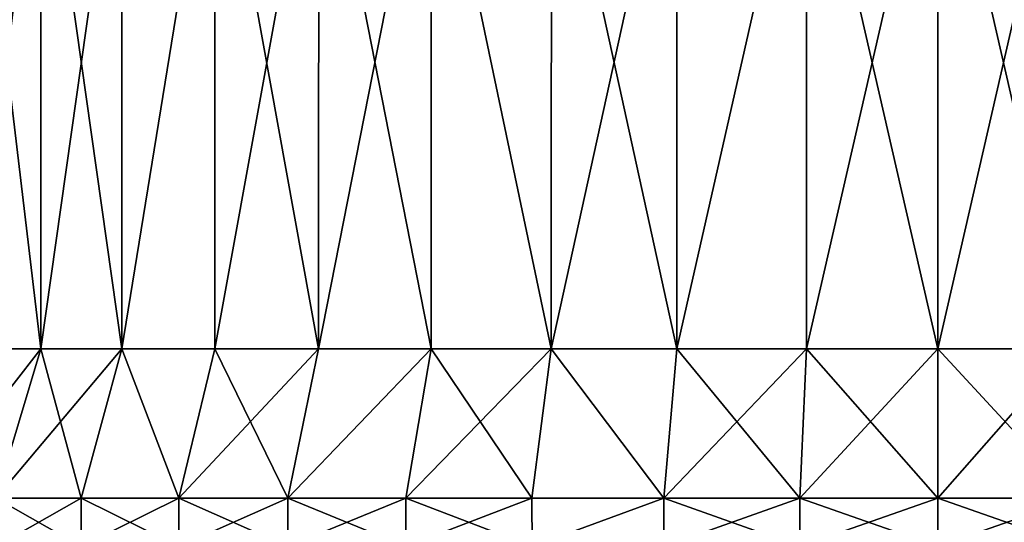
# Model space of a CAD drawing. Header units: metres. Extents: x -150 to 310, y -128 to 84.
# Tile 93 of 256: x -85 to -76, y 29 to 34. Entities that reach past the tile are written whole.
import ezdxf

# ---------------------------------------------------------------- set-up
doc = ezdxf.new("R2010")
doc.units = ezdxf.units.M
doc.layers.add('solid_26009703_SW0001', color=7, linetype='CONTINUOUS')

msp = doc.modelspace()

# ---------------------------------------------------------------- linework, layer by layer
at = {"layer": 'solid_26009703_SW0001'}
for points in [[(-85.777679, 36.099998, -4.86781), (-85.122032, 36.099998, -5.952891), (-85.777405, 30.6, -4.869058)], [(-85.777679, 36.099998, 4.86781), (-85.777405, 30.6, 4.869058), (-85.122803, 30.6, 5.951912)], [(-85.122032, 36.099998, 5.952891), (-85.777679, 36.099998, 4.86781), (-85.122803, 30.6, 5.951912)], [(-85.122032, 36.099998, -5.952891), (-85.122803, 30.6, -5.951912), (-85.777405, 30.6, -4.869058)], [(-84.342377, 36.099998, -6.947329), (-84.342476, 30.6, -6.947922), (-85.122803, 30.6, -5.951912)], [(-85.122032, 36.099998, -5.952891), (-84.342377, 36.099998, -6.947329), (-85.122803, 30.6, -5.951912)], [(-85.122032, 36.099998, 5.952891), (-85.122803, 30.6, 5.951912), (-84.342476, 30.6, 6.947922)], [(-84.342377, 36.099998, 6.947329), (-85.122032, 36.099998, 5.952891), (-84.342476, 30.6, 6.947922)], [(-83.448273, 36.099998, -7.842151), (-83.447823, 30.6, -7.842559), (-84.342476, 30.6, -6.947922)], [(-84.342377, 36.099998, -6.947329), (-83.448273, 36.099998, -7.842151), (-84.342476, 30.6, -6.947922)], [(-83.448273, 36.099998, 7.842151), (-84.342476, 30.6, 6.947922), (-83.447823, 30.6, 7.842559)], [(-83.448273, 36.099998, 7.842151), (-84.342377, 36.099998, 6.947329), (-84.342476, 30.6, 6.947922)], [(-83.448273, 36.099998, -7.842151), (-82.450935, 36.099998, -8.622966), (-83.447823, 30.6, -7.842559)], [(-83.448273, 36.099998, 7.842151), (-83.447823, 30.6, 7.842559), (-82.451904, 30.6, 8.622808)], [(-82.450935, 36.099998, 8.622966), (-83.448273, 36.099998, 7.842151), (-82.451904, 30.6, 8.622808)], [(-82.450935, 36.099998, -8.622966), (-82.451904, 30.6, -8.622808), (-83.447823, 30.6, -7.842559)], [(-81.370415, 36.099998, -9.276491), (-81.369225, 30.6, -9.277318), (-82.451904, 30.6, -8.622808)], [(-82.450935, 36.099998, -8.622966), (-81.370415, 36.099998, -9.276491), (-82.451904, 30.6, -8.622808)], [(-82.450935, 36.099998, 8.622966), (-82.451904, 30.6, 8.622808), (-81.369225, 30.6, 9.277318)], [(-81.370415, 36.099998, 9.276491), (-82.450935, 36.099998, 8.622966), (-81.369225, 30.6, 9.277318)], [(-81.370415, 36.099998, -9.276491), (-80.215408, 30.6, -9.796618), (-81.369225, 30.6, -9.277318)], [(-81.370415, 36.099998, -9.276491), (-80.213852, 36.099998, -9.796956), (-80.215408, 30.6, -9.796618)], [(-81.370415, 36.099998, 9.276491), (-81.369225, 30.6, 9.277318), (-80.215408, 30.6, 9.796618)], [(-80.213852, 36.099998, 9.796956), (-81.370415, 36.099998, 9.276491), (-80.215408, 30.6, 9.796618)], [(-79.008423, 36.099998, -10.1724), (-79.007339, 30.6, -10.173064), (-80.215408, 30.6, -9.796618)], [(-80.213852, 36.099998, -9.796956), (-79.008423, 36.099998, -10.1724), (-80.215408, 30.6, -9.796618)], [(-80.213852, 36.099998, 9.796956), (-80.215408, 30.6, 9.796618), (-79.007339, 30.6, 10.173064)], [(-79.008423, 36.099998, 10.1724), (-80.213852, 36.099998, 9.796956), (-79.007339, 30.6, 10.173064)], [(-79.008423, 36.099998, -10.1724), (-77.761963, 36.099998, -10.401186), (-79.007339, 30.6, -10.173064)], [(-77.761963, 36.099998, 10.401186), (-79.008423, 36.099998, 10.1724), (-79.007339, 30.6, 10.173064)], [(-77.761963, 36.099998, -10.401186), (-77.762848, 30.6, -10.401116), (-79.007339, 30.6, -10.173064)], [(-77.761963, 36.099998, 10.401186), (-79.007339, 30.6, 10.173064), (-77.762848, 30.6, 10.401116)], [(-76.5, 36.099998, -10.477029), (-76.5, 30.6, -10.4775), (-77.762848, 30.6, -10.401116)], [(-77.761963, 36.099998, -10.401186), (-76.5, 36.099998, -10.477029), (-77.762848, 30.6, -10.401116)], [(-77.761963, 36.099998, 10.401186), (-77.762848, 30.6, 10.401116), (-76.5, 30.6, 10.4775)], [(-76.5, 36.099998, 10.477029), (-77.761963, 36.099998, 10.401186), (-76.5, 30.6, 10.4775)], [(-75.238037, 36.099998, -10.401186), (-75.237152, 30.6, -10.401116), (-76.5, 30.6, -10.4775)], [(-76.5, 36.099998, -10.477029), (-75.238037, 36.099998, -10.401186), (-76.5, 30.6, -10.4775)], [(-76.5, 36.099998, 10.477029), (-76.5, 30.6, 10.4775), (-75.237152, 30.6, 10.401116)], [(-75.238037, 36.099998, 10.401186), (-76.5, 36.099998, 10.477029), (-75.237152, 30.6, 10.401116)], [(-85.122803, 30.6, -5.951912), (-85.552795, 29.164444, -6.248756), (-86.240028, 29.164444, -5.111927)], [(-85.777405, 30.6, -4.869058), (-85.122803, 30.6, -5.951912), (-86.240028, 29.164444, -5.111927)], [(-85.122803, 30.6, 5.951912), (-86.240028, 29.164444, 5.111927), (-85.552795, 29.164444, 6.248756)], [(-85.122803, 30.6, 5.951912), (-85.777405, 30.6, 4.869058), (-86.240028, 29.164444, 5.111927)], [(-84.342476, 30.6, -6.947922), (-84.733627, 29.164444, -7.294337), (-85.552795, 29.164444, -6.248756)], [(-85.122803, 30.6, -5.951912), (-84.342476, 30.6, -6.947922), (-85.552795, 29.164444, -6.248756)], [(-85.122803, 30.6, 5.951912), (-85.552795, 29.164444, 6.248756), (-84.733627, 29.164444, 7.294337)], [(-84.342476, 30.6, 6.947922), (-85.122803, 30.6, 5.951912), (-84.733627, 29.164444, 7.294337)], [(-84.342476, 30.6, -6.947922), (-83.794426, 29.164444, -8.233554), (-84.733627, 29.164444, -7.294337)], [(-84.342476, 30.6, 6.947922), (-84.733627, 29.164444, 7.294337), (-83.794426, 29.164444, 8.233554)], [(-84.342476, 30.6, -6.947922), (-83.447823, 30.6, -7.842559), (-83.794426, 29.164444, -8.233554)], [(-83.447823, 30.6, 7.842559), (-84.342476, 30.6, 6.947922), (-83.794426, 29.164444, 8.233554)], [(-82.451904, 30.6, -8.622808), (-82.748688, 29.164444, -9.052838), (-83.794426, 29.164444, -8.233554)], [(-83.447823, 30.6, -7.842559), (-82.451904, 30.6, -8.622808), (-83.794426, 29.164444, -8.233554)], [(-83.447823, 30.6, 7.842559), (-83.794426, 29.164444, 8.233554), (-82.748688, 29.164444, 9.052838)], [(-82.451904, 30.6, 8.622808), (-83.447823, 30.6, 7.842559), (-82.748688, 29.164444, 9.052838)], [(-81.369225, 30.6, -9.277318), (-81.611893, 29.164444, -9.740047), (-82.748688, 29.164444, -9.052838)], [(-82.451904, 30.6, -8.622808), (-81.369225, 30.6, -9.277318), (-82.748688, 29.164444, -9.052838)], [(-81.369225, 30.6, 9.277318), (-82.748688, 29.164444, 9.052838), (-81.611893, 29.164444, 9.740047)], [(-81.369225, 30.6, 9.277318), (-82.451904, 30.6, 8.622808), (-82.748688, 29.164444, 9.052838)], [(-80.215408, 30.6, -9.796618), (-80.400734, 29.164444, -10.285148), (-81.611893, 29.164444, -9.740047)], [(-81.369225, 30.6, -9.277318), (-80.215408, 30.6, -9.796618), (-81.611893, 29.164444, -9.740047)], [(-81.369225, 30.6, 9.277318), (-81.611893, 29.164444, 9.740047), (-80.400734, 29.164444, 10.285148)], [(-80.215408, 30.6, 9.796618), (-81.369225, 30.6, 9.277318), (-80.400734, 29.164444, 10.285148)], [(-80.215408, 30.6, -9.796618), (-79.132523, 29.164444, -10.680348), (-80.400734, 29.164444, -10.285148)], [(-80.215408, 30.6, 9.796618), (-80.400734, 29.164444, 10.285148), (-79.132523, 29.164444, 10.680348)], [(-80.215408, 30.6, -9.796618), (-79.007339, 30.6, -10.173064), (-79.132523, 29.164444, -10.680348)], [(-79.007339, 30.6, 10.173064), (-80.215408, 30.6, 9.796618), (-79.132523, 29.164444, 10.680348)], [(-77.762848, 30.6, -10.401116), (-77.825798, 29.164444, -10.91981), (-79.132523, 29.164444, -10.680348)], [(-79.007339, 30.6, -10.173064), (-77.762848, 30.6, -10.401116), (-79.132523, 29.164444, -10.680348)], [(-79.007339, 30.6, 10.173064), (-79.132523, 29.164444, 10.680348), (-77.825798, 29.164444, 10.91981)], [(-77.762848, 30.6, 10.401116), (-79.007339, 30.6, 10.173064), (-77.825798, 29.164444, 10.91981)], [(-76.5, 30.6, -10.4775), (-76.5, 29.164444, -11), (-77.825798, 29.164444, -10.91981)], [(-77.762848, 30.6, -10.401116), (-76.5, 30.6, -10.4775), (-77.825798, 29.164444, -10.91981)], [(-77.762848, 30.6, 10.401116), (-77.825798, 29.164444, 10.91981), (-76.5, 29.164444, 11)], [(-76.5, 30.6, 10.4775), (-77.762848, 30.6, 10.401116), (-76.5, 29.164444, 11)], [(-75.237152, 30.6, -10.401116), (-75.174202, 29.164444, -10.91981), (-76.5, 29.164444, -11)], [(-76.5, 30.6, -10.4775), (-75.237152, 30.6, -10.401116), (-76.5, 29.164444, -11)], [(-76.5, 30.6, 10.4775), (-76.5, 29.164444, 11), (-75.174202, 29.164444, 10.91981)], [(-75.237152, 30.6, 10.401116), (-76.5, 30.6, 10.4775), (-75.174202, 29.164444, 10.91981)], [(-85.552818, 28.700001, -6.248713), (-85.552795, 29.164444, -6.248756), (-84.733627, 29.164444, -7.294337)], [(-84.73362, 28.700001, -7.29435), (-85.552818, 28.700001, -6.248713), (-84.733627, 29.164444, -7.294337)], [(-85.552818, 28.700001, 6.248713), (-84.73362, 28.700001, 7.29435), (-85.552795, 29.164444, 6.248756)], [(-84.73362, 28.700001, 7.29435), (-84.733627, 29.164444, 7.294337), (-85.552795, 29.164444, 6.248756)], [(-84.73362, 28.700001, -7.29435), (-84.733627, 29.164444, -7.294337), (-83.794426, 29.164444, -8.233554)], [(-83.79435, 28.700001, 8.233619), (-83.794426, 29.164444, 8.233554), (-84.733627, 29.164444, 7.294337)], [(-84.73362, 28.700001, 7.29435), (-83.79435, 28.700001, 8.233619), (-84.733627, 29.164444, 7.294337)], [(-83.79435, 28.700001, -8.233619), (-84.73362, 28.700001, -7.29435), (-83.794426, 29.164444, -8.233554)], [(-83.79435, 28.700001, -8.233619), (-83.794426, 29.164444, -8.233554), (-82.748688, 29.164444, -9.052838)], [(-82.748711, 28.700001, 9.052823), (-82.748688, 29.164444, 9.052838), (-83.794426, 29.164444, 8.233554)], [(-83.79435, 28.700001, 8.233619), (-82.748711, 28.700001, 9.052823), (-83.794426, 29.164444, 8.233554)], [(-82.748711, 28.700001, -9.052823), (-83.79435, 28.700001, -8.233619), (-82.748688, 29.164444, -9.052838)], [(-82.748711, 28.700001, -9.052823), (-82.748688, 29.164444, -9.052838), (-81.611893, 29.164444, -9.740047)], [(-81.611954, 28.700001, -9.740017), (-82.748711, 28.700001, -9.052823), (-81.611893, 29.164444, -9.740047)], [(-82.748711, 28.700001, 9.052823), (-81.611954, 28.700001, 9.740017), (-82.748688, 29.164444, 9.052838)], [(-81.611954, 28.700001, 9.740017), (-81.611893, 29.164444, 9.740047), (-82.748688, 29.164444, 9.052838)], [(-81.611954, 28.700001, -9.740017), (-81.611893, 29.164444, -9.740047), (-80.400734, 29.164444, -10.285148)], [(-80.40065, 28.700001, -10.285179), (-81.611954, 28.700001, -9.740017), (-80.400734, 29.164444, -10.285148)], [(-81.611954, 28.700001, 9.740017), (-80.40065, 28.700001, 10.285179), (-81.611893, 29.164444, 9.740047)], [(-80.40065, 28.700001, 10.285179), (-80.400734, 29.164444, 10.285148), (-81.611893, 29.164444, 9.740047)], [(-80.40065, 28.700001, -10.285179), (-80.400734, 29.164444, -10.285148), (-79.132523, 29.164444, -10.680348)], [(-80.40065, 28.700001, 10.285179), (-79.132523, 29.164444, 10.680348), (-80.400734, 29.164444, 10.285148)], [(-79.132469, 28.700001, -10.68036), (-80.40065, 28.700001, -10.285179), (-79.132523, 29.164444, -10.680348)], [(-80.40065, 28.700001, 10.285179), (-79.132469, 28.700001, 10.68036), (-79.132523, 29.164444, 10.680348)], [(-79.132469, 28.700001, -10.68036), (-79.132523, 29.164444, -10.680348), (-77.825798, 29.164444, -10.91981)], [(-77.825905, 28.700001, 10.919798), (-77.825798, 29.164444, 10.91981), (-79.132523, 29.164444, 10.680348)], [(-79.132469, 28.700001, 10.68036), (-77.825905, 28.700001, 10.919798), (-79.132523, 29.164444, 10.680348)], [(-77.825905, 28.700001, -10.919798), (-79.132469, 28.700001, -10.68036), (-77.825798, 29.164444, -10.91981)], [(-77.825905, 28.700001, -10.919798), (-77.825798, 29.164444, -10.91981), (-76.5, 29.164444, -11)], [(-76.5, 28.700001, -11), (-77.825905, 28.700001, -10.919798), (-76.5, 29.164444, -11)], [(-77.825905, 28.700001, 10.919798), (-76.5, 28.700001, 11), (-77.825798, 29.164444, 10.91981)], [(-76.5, 28.700001, 11), (-76.5, 29.164444, 11), (-77.825798, 29.164444, 10.91981)], [(-76.5, 28.700001, -11), (-76.5, 29.164444, -11), (-75.174202, 29.164444, -10.91981)], [(-75.174095, 28.700001, -10.919798), (-76.5, 28.700001, -11), (-75.174202, 29.164444, -10.91981)], [(-75.174095, 28.700001, 10.919798), (-75.174202, 29.164444, 10.91981), (-76.5, 29.164444, 11)], [(-76.5, 28.700001, 11), (-75.174095, 28.700001, 10.919798), (-76.5, 29.164444, 11)]]:
    msp.add_3dface(points, dxfattribs=at)

doc.saveas('drawing.dxf')
